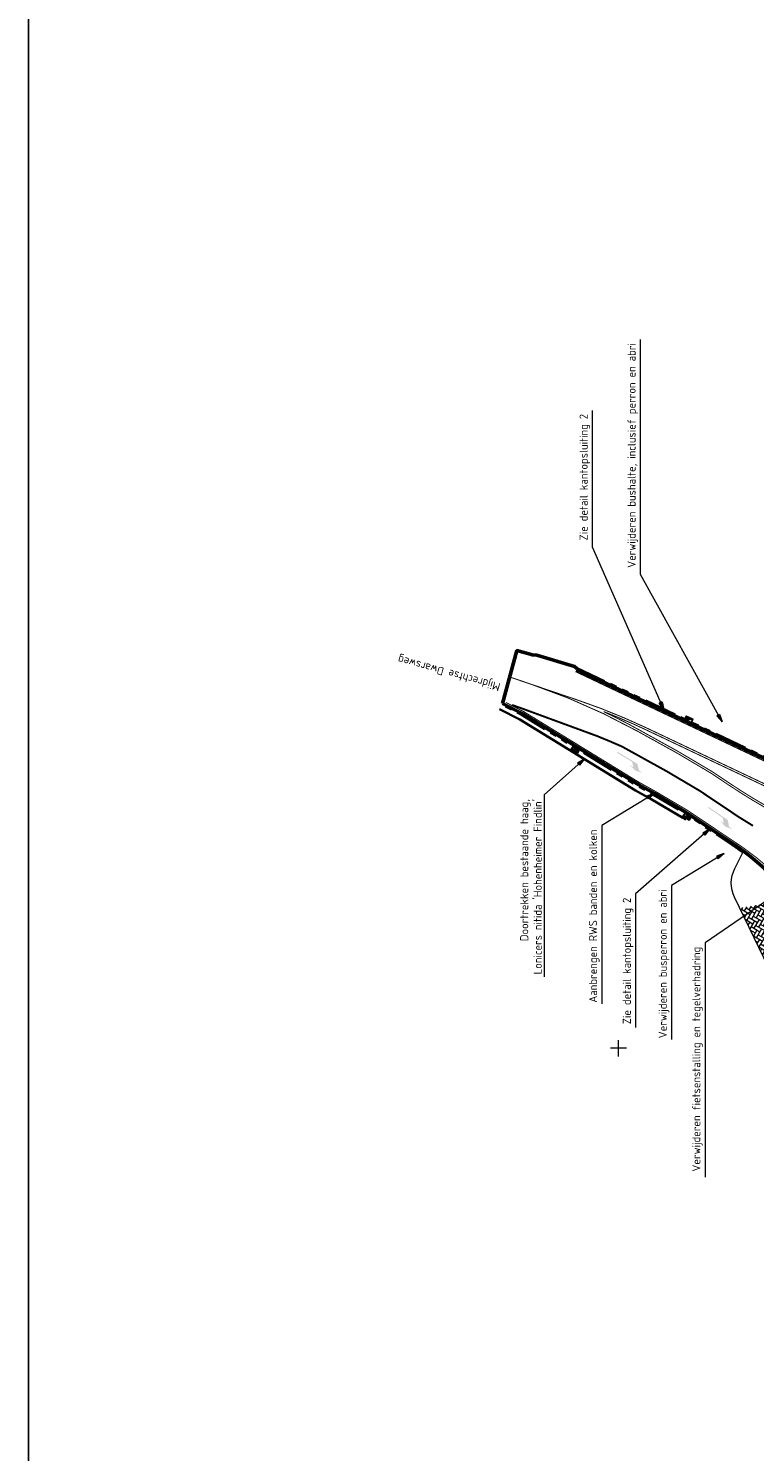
# Model space of a CAD drawing. Header units: metres. Extents: x 121833 to 139793, y 452888 to 469143.
# Tile 4 of 11: x 121833 to 121945, y 468737 to 468957. Entities that reach past the tile are written whole.
import ezdxf

# ---------------------------------------------------------------- set-up
doc = ezdxf.new("R2010")
doc.units = ezdxf.units.M
doc.linetypes.add('VH-RWSBAND_110X220', pattern=[24, 10, -2, 2, -2, 2, -2, 2, -2])
doc.linetypes.add('VW-1-3_STREEP', pattern=[4, 1, -3])
doc.layers.add('DEFPOINTS @ 0.5', color=7, linetype='Continuous', plot=False)
for name, color, linetype, lineweight in [('N-WE-GR-HAAG-G', 90, 'GR-HAAG1', 35), ('N-WE-RI-KOLK-S @ 0.5', 7, 'Continuous', 25), ('N-WE-VH-KANTOPSLUITING_TROTTOIRBAND_RWS_110 220-G', 210, 'VH-RWSBAND_110X220', 35), ('N-WE-VH-KANTVERHARDING-G', 210, 'Continuous', 50), ('N-WE-VH-KANTVERHARDING-O', 210, 'Continuous', 18), ('N-WE-VH-VERHARDING_BETONSTRAATSTEEN-AD-500', 7, 'Continuous', 18), ('N-WE-VW-MARKERING_DOORGETROKKEN-G', 7, 'Continuous', 35), ('N-WE-VW-MARKERING_LANGS_STREEP_13_030-G', 7, 'VW-1-3_STREEP', 25), ('X-XX-AL-M', 7, 'Continuous', 18), ('X-XX-AL-M @ 0.5', 7, 'Continuous', 18), ('X-XX-AL-T18', 7, 'Continuous', 18)]:
    doc.layers.add(name, color=color, linetype=linetype, lineweight=lineweight)
for name, color, linetype in [('PROVXREF', 7, 'Continuous'), ('TM-L_C_15', 7, 'Continuous'), ('WEG-NW-MARKERING_CONT', 7, 'Continuous')]:
    doc.layers.add(name, color=color, linetype=linetype)
doc.styles.add('NLCS-ISO Standaard', font='NLCS-ISO.ttf', dxfattribs={"height": 1.8})
doc.styles.add('NLCS-ISO-M1000-T18', font='NLCS-ISO.ttf', dxfattribs={"height": 1.8})
doc.linetypes.add('GR-HAAG1', pattern='A,6,[176,NLCS.shx,S=0.125,R=0,X=0,Y=0],-2', length=8)
doc.dimstyles.new('NLCS-T18-Pijl-ANNOTATIVE', dxfattribs={"dimtxt": 1.8, "dimasz": 1.35, "dimexe": 2, "dimexo": 2, "dimgap": 0.7, "dimtad": 1, "dimlfac": -1, "dimzin": 0, "dimdsep": 46, "dimtxsty": 'NLCS-ISO Standaard', "dimblk": 'Pijl', "dimblk1": 'Pijl', "dimblk2": 'Pijl', "dimcen": 2.5, "dimdle": 2, "dimclrd": 256, "dimclre": 256, "dimclrt": 256, "dimadec": 0, "dimazin": 0, "dimtfac": 1, "dimtofl": 0, "dimtmove": 0, "dimatfit": 3, "dimldrblk": 'Pijl', "dimfxl": 0, "dimtolj": 1, "dimtzin": 0, "dimlwd": 18, "dimlwe": 18, "dimarcsym": 0})
doc.dimstyles.new('NLCS-T25-Pijl-ANNOTATIVE', dxfattribs={"dimtxt": 2.5, "dimasz": 1.875, "dimexe": 2, "dimexo": 2, "dimgap": 0.7, "dimtad": 1, "dimlfac": -1, "dimzin": 0, "dimdsep": 46, "dimtxsty": 'NLCS-ISO Standaard', "dimblk": 'Pijl', "dimblk1": 'Pijl', "dimblk2": 'Pijl', "dimcen": 2.5, "dimdle": 2, "dimclrd": 256, "dimclre": 256, "dimclrt": 256, "dimadec": 0, "dimazin": 0, "dimtfac": 1, "dimtofl": 0, "dimtmove": 0, "dimatfit": 3, "dimldrblk": 'Pijl', "dimfxl": 0, "dimtolj": 1, "dimtzin": 0, "dimlwd": 18, "dimlwe": 18, "dimarcsym": 0})

# ---------------------------------------------------------------- blocks, each defined once
blk = doc.blocks.new('VAW_VOBIR')
at = {"layer": 'WEG-NW-MARKERING_CONT'}
blk.add_hatch(color=256, dxfattribs=at).paths.add_polyline_path([(0, 0.08), (0, -0.08), (2.7, -0.08), (3.3, -0.67), (2.6, -0.67), (3.8, -0.97), (5, -0.67), (4.3, -0.67), (3.55, 0.08)])
blk = doc.blocks.new('Pijl')
h = blk.add_hatch(color=256)
h.paths.add_polyline_path([(0, 0), (-1.75, 0.35), (-1.75, 0)])
h.paths.add_polyline_path([(-1.75, 0), (-1.75, -0.35), (0, 0)])
for p, q in [((-1.9, 0), (0, 0)), ((0, 0), (-1.75, 0.35)), ((-1.75, 0.35), (-1.75, -0.35)), ((0, 0), (-1.75, -0.35))]:
    blk.add_line(p, q)
blk = doc.blocks.new('*D166')
at = {"layer": 'DEFPOINTS', "color": 0}
for p in [(121955.23, 468814.45), (121918.87, 468797.79)]:
    blk.add_point(p, dxfattribs=at)
at = {"layer": 'X-XX-AL-M', "lineweight": 18}
blk.add_line((121950.6, 468812.33), (121954.38, 468814.06), dxfattribs=at)
at = {"layer": 'X-XX-AL-M', "lineweight": 18, "xscale": 0.9375, "yscale": 0.9375, "zscale": 0.9375, "rotation": 24.60329102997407}
blk.add_blockref('Pijl', (121955.23, 468814.45), dxfattribs=at)
at = {"layer": 'X-XX-AL-M', "insert": (121951.73, 468813.72), "char_height": 0.9, "attachment_point": 5, "rotation": 24.6033, "style": 'NLCS-ISO Standaard'}
blk.add_mtext('\\A1;R=40', dxfattribs=at)
blk = doc.blocks.new('N-SRI-KOLK_TROTTOIR-SO')
blk.add_hatch(color=256).paths.add_polyline_path([(1.125, 1.5), (-1.125, 1.5), (-1.125, 0)])
blk.add_line((-1.125, 0), (1.125, 1.5))
at = {"flags": 128}
blk.add_lwpolyline([(-1.125, 0), (1.125, 0), (1.125, 1.5), (-1.125, 1.5)], close=True, dxfattribs=at)
blk = doc.blocks.new('*D440')
at = {"layer": 'DEFPOINTS', "color": 0}
for p in [(121958.54, 468818.9), (121923.58, 468799.45)]:
    blk.add_point(p, dxfattribs=at)
at = {"layer": 'X-XX-AL-M', "lineweight": 18}
for p, q in [((121962.99, 468821.38), (121959.36, 468819.36)), ((121923.58, 468798.2), (121923.58, 468800.7)), ((121924.83, 468799.45), (121922.33, 468799.45))]:
    blk.add_line(p, q, dxfattribs=at)
at = {"layer": 'X-XX-AL-M', "lineweight": 18, "xscale": 0.9375, "yscale": 0.9375, "zscale": 0.9375, "rotation": 209.0937427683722}
blk.add_blockref('Pijl', (121958.54, 468818.9), dxfattribs=at)
at = {"layer": 'X-XX-AL-M', "insert": (121961.19, 468821.29), "char_height": 0.9, "attachment_point": 5, "rotation": 29.0937, "style": 'NLCS-ISO Standaard'}
blk.add_mtext('\\A1;R=40', dxfattribs=at)

msp = doc.modelspace()

# ---------------------------------------------------------------- hatches: boundary and pattern name
at = {"layer": 'N-WE-VH-VERHARDING_BETONSTRAATSTEEN-AD-500'}
h = msp.add_hatch(dxfattribs=at)
h.set_pattern_fill('AVH-BSS_KEIFORMAAT_KEPER', color=256, scale=5, angle=240, pattern_type=2)
h.set_pattern_definition([(330, (122109.6565, 468627.37414), (0.7171633, 0.1921633), [1.575, -0.525]), (240, (122110.1815, 468628.28346), (0.7171633, 0.1921633), [1.575, -0.525])])
h.paths.add_polyline_path([(121942.248, 468821.075), (121949.066, 468806.974), (121952.312, 468807.482), (121951.183, 468810.504), (121950.62, 468812.178), (121947.75, 468821.948)])

# ---------------------------------------------------------------- linework, layer by layer
at = {"layer": 'DEFPOINTS'}
msp.add_lwpolyline([(121832.657, 469142.874), (121832.657, 468627.374), (122109.657, 468627.374), (122109.657, 469142.874)], close=True, dxfattribs=at)
at = {"layer": 'N-WE-GR-HAAG-G', "ltscale": 0.5, "flags": 128}
msp.add_lwpolyline([(121905.248, 468851.692), (121908.361, 468850.081), (121926.203, 468839.151), (121928.603, 468837.823), (121933.48, 468834.939), (121933.949, 468834.625)], dxfattribs=at)
at = {"layer": 'N-WE-VH-KANTOPSLUITING_TROTTOIRBAND_RWS_110 220-G', "ltscale": 0.5, "flags": 128}
for points in [[(121953.287, 468845.965), (121952.921, 468845.22, -0.4100713), (121947.91, 468843.47), (121917.211, 468858.009)], [(121942.79, 468829.576, 0.0139254), (121940.983, 468830.859), (121938.026, 468832.837), (121933.896, 468835.6), (121928.99, 468838.5), (121926.595, 468839.826), (121908.745, 468850.761), (121905.606, 468852.385)]]:
    msp.add_lwpolyline(points, format="xyb", dxfattribs=at)
at = {"layer": 'N-WE-VH-KANTVERHARDING-G'}
for points in [[(121905.707, 468852.58), (121907.917, 468860.718)], [(121907.917, 468860.718), (121907.917, 468860.718), (121910.304, 468860.05), (121910.989, 468860.01), (121916.804, 468858.268), (121917.139, 468857.968), (121917.117, 468857.81)], [(121926.697, 468840.021), (121908.853, 468850.953), (121905.707, 468852.58)], [(121926.697, 468840.021), (121929.1, 468838.691), (121934.013, 468835.786), (121938.148, 468833.02)]]:
    msp.add_lwpolyline(points, dxfattribs=at)
for points in [[(121953.484, 468845.868), (121953.118, 468845.123, -0.4100713), (121947.816, 468843.271), (121917.117, 468857.81)], [(121969.891, 468792.459, -0.1321309), (121956.421, 468811.563, 0.1587651), (121941.106, 468831.041)]]:
    msp.add_lwpolyline(points, format="xyb", dxfattribs=at)
at = {"layer": 'N-WE-VH-KANTVERHARDING-G', "flags": 128}
msp.add_lwpolyline([(121938.148, 468833.02), (121941.106, 468831.041)], dxfattribs=at)
at = {"layer": 'N-WE-VH-KANTVERHARDING-O'}
msp.add_lwpolyline([(121949.705, 468805.654), (121941.46, 468822.707, -0.2350011), (121941.51, 468827.161), (121942.859, 468829.799)], format="xyb", dxfattribs=at)
at = {"layer": 'N-WE-VW-MARKERING_DOORGETROKKEN-G', "const_width": 0.15}
msp.add_lwpolyline([(121947.912, 468842.81), (121916.956, 468857.471)], dxfattribs=at)
for points in [[(121947.66, 468839.432), (121946.611, 468839.942), (121927.984, 468848.763, 0.0287509), (121917.333, 468853.077), (121906.812, 468856.649)], [(121946.089, 468836.577, -0.0166451), (121940.436, 468840.091), (121937.823, 468841.839), (121932.651, 468844.898), (121926.534, 468848.283, 0.0445503), (121910.268, 468855.476)], [(121946.234, 468836.84, -0.0166301), (121940.603, 468840.341), (121937.983, 468842.093), (121932.8, 468845.158), (121926.679, 468848.545, 0.0151115), (121921.289, 468851.318, -0.0179309), (121927.855, 468848.492), (121946.481, 468839.671), (121947.515, 468839.169)]]:
    msp.add_lwpolyline(points, format="xyb", dxfattribs=at)
at = {"layer": 'N-WE-VW-MARKERING_LANGS_STREEP_13_030-G', "ltscale": 2, "const_width": 0.3, "flags": 128}
msp.add_lwpolyline([(121907.182, 468852.338, 0.0063631), (121908.37, 468851.922), (121920.247, 468847.564), (121922.178, 468846.771), (121924.105, 468845.941), (121931.049, 468842.098), (121936.105, 468839.109), (121940.33, 468836.282), (121942.03, 468835.129), (121944.299, 468833.73)], format="xyb", dxfattribs=at)
at = {"layer": 'TM-L_C_15', "const_width": 0.15}
for points in [[(121906.231, 468852.731), (121909.037, 468851.28), (121926.878, 468840.349), (121929.286, 468839.017), (121934.213, 468836.103), (121938.356, 468833.332), (121942.124, 468830.811, -0.0052169), (121942.813, 468830.34, -0.0040251)], [(121942.813, 468830.34, -0.0503529), (121948.902, 468825.095, -0.0477668)]]:
    msp.add_lwpolyline(points, format="xyb", dxfattribs=at)

# ---------------------------------------------------------------- block references
at = {"layer": 'N-WE-RI-KOLK-S @ 0.5', "xscale": 0.5, "yscale": 0.5, "zscale": 0.5}
for p, rotation in [((121934.198, 468849.72), 334.6576439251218), ((121917.165, 468845.861), 148.505910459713), ((121934.401, 468835.527), 146.2191657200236)]:
    msp.add_blockref('N-SRI-KOLK_TROTTOIR-SO', p, dxfattribs=dict(at, rotation=rotation))
at = {"layer": 'PROVXREF'}
for p, rotation in [((121923.405, 468845.037), 328.9360152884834), ((121937.448, 468836.553), 325.5374943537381)]:
    msp.add_blockref('VAW_VOBIR', p, dxfattribs=dict(at, rotation=rotation))

# ---------------------------------------------------------------- texts
at = {"layer": 'DEFPOINTS @ 0.5', "insert": (121920.653, 468833.155), "char_height": 1.25, "attachment_point": 9, "rotation": 90, "style": 'NLCS-ISO Standaard'}
msp.add_mtext('Aanbrengen RWS banden en kolken', dxfattribs=at)
at = {"layer": 'X-XX-AL-M @ 0.5', "char_height": 1.25, "rotation": 90, "style": 'NLCS-ISO Standaard'}
for s, insert, attachment_point in [('Verwijderen bushalte, inclusief perron en abri', (121926.593, 468873.462), 7), ('Zie detail kantopsluiting 2', (121919.201, 468877.683), 7), ("Doortrekken bestaande haag, \\PLonicers nitida 'Hohenheimer Findlin'", (121911.759, 468837.847), 9), ('Zie detail kantopsluiting 2', (121925.864, 468822.645), 9), ('Verwijderen busperron en abri', (121931.401, 468823.917), 9), ('Verwijderen fietsenstalling en tegelverhadring', (121936.559, 468815.099), 9)]:
    msp.add_mtext(s, dxfattribs=dict(at, insert=insert, attachment_point=attachment_point))
at = {"layer": 'X-XX-AL-T18', "style": 'NLCS-ISO-M1000-T18'}
msp.add_text('Mijdrechtse Dwarsweg', height=1.25, rotation=164.62895, dxfattribs=at).set_placement((121905.461, 468855.654))

# ---------------------------------------------------------------- dimensions: what is measured, and where the dimension line sits
at = {"layer": 'X-XX-AL-M @ 0.5'}
dim = msp.add_radius_dim(center=(121923.583, 468799.451), mpoint=(121958.536, 468818.9), text='R=40', dimstyle='NLCS-T25-Pijl-ANNOTATIVE', override={"dimscale": 0.5, "dimtix": 0, "dimtofl": 0, "dimtmove": 0, "dimatfit": 3}, dxfattribs=at)
dim.commit()
dim.dimension.update_dxf_attribs({"geometry": '*D440', "text_midpoint": (121961.193, 468821.294)})
dim = msp.add_radius_dim(center=(121918.865, 468797.795), mpoint=(121955.234, 468814.448), text='R=40', dimstyle='NLCS-T25-Pijl-ANNOTATIVE', override={"dimscale": 0.5, "dimtix": 0, "dimtofl": 0, "dimtmove": 0, "dimatfit": 3}, dxfattribs=at)
dim.commit()
dim.dimension.update_dxf_attribs({"geometry": '*D166', "text_midpoint": (121952.065, 468812.997), "dimtype": 164})

# ---------------------------------------------------------------- leaders
at = {"layer": 'DEFPOINTS @ 0.5', "annotation_type": 0, "has_hookline": 1, "hookline_direction": 1, "text_width": 26.875, "horizontal_direction": (0, 1, 0)}
msp.add_leader([(121929.1, 468838.691), (121921.003, 468833.778), (121921.003, 468833.505)], dimstyle='NLCS-T18-Pijl-ANNOTATIVE', override={"dimscale": 0.5}, dxfattribs=at)
at = {"layer": 'X-XX-AL-M @ 0.5', "annotation_type": 0, "has_hookline": 1, "horizontal_direction": (0, 1, 0)}
for points, hookline_direction, text_width in [([(121939.527, 468849.741), (121926.943, 468872.437), (121926.943, 468873.112)], 0, 35.187), ([(121930.54, 468851.644), (121919.551, 468876.658), (121919.551, 468877.333)], 0, 20), ([(121918.275, 468844.008), (121912.109, 468838.47), (121912.109, 468838.197)], 1, 27.375), ([(121937.599, 468833.212), (121926.214, 468823.268), (121926.214, 468822.995)], 1, 20), ([(121939.848, 468829.453), (121931.751, 468824.539), (121931.751, 468824.267)], 1, 23.125), ([(121948.699, 468823.752), (121936.909, 468815.721), (121936.909, 468815.449)], 1, 35.5)]:
    msp.add_leader(points, dimstyle='NLCS-T18-Pijl-ANNOTATIVE', override={"dimscale": 0.5}, dxfattribs=dict(at, hookline_direction=hookline_direction, text_width=text_width))

doc.saveas('drawing.dxf')
